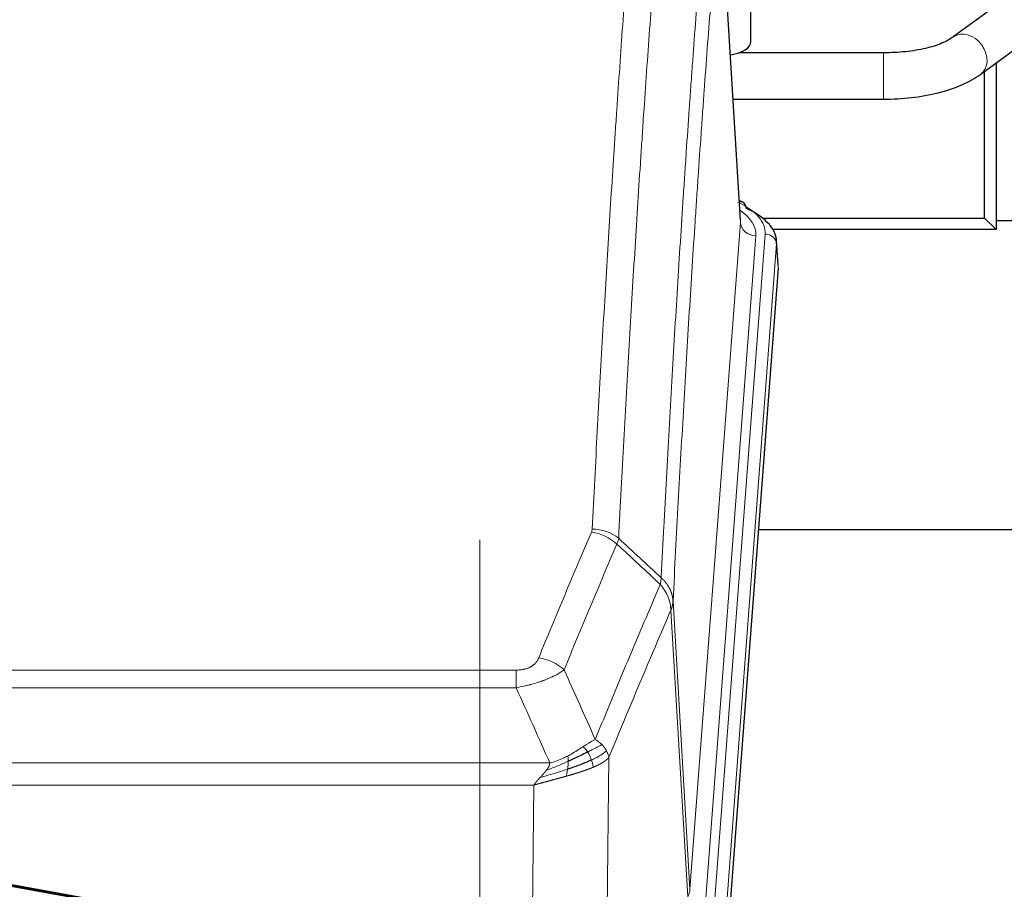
# Model space of a CAD drawing. Header units: inches. Extents: x 0 to 23760, y -13 to 16800.
# Tile 92 of 207: x 4449 to 4704, y 13847 to 14073. Entities that reach past the tile are written whole.
import ezdxf

# ---------------------------------------------------------------- set-up
doc = ezdxf.new("R2010")
doc.units = ezdxf.units.IN
doc.layers.add('254', color=7, linetype='Continuous', true_color=0xffffff)
doc.styles.add('latin_extended', font='simplex.shx')
doc.dimstyles.get("Standard").update_dxf_attribs({"dimtxt": 0.18, "dimasz": 0.18, "dimexe": 0.18, "dimexo": 0.0625, "dimgap": 0.09, "dimtad": 0, "dimtih": 1, "dimtoh": 1, "dimdec": 4, "dimzin": 0, "dimdsep": 46, "dimtxsty": 'Standard', "dimcen": 0.09, "dimadec": 0, "dimazin": 0, "dimtfac": 1, "dimtdec": 4, "dimtofl": 0, "dimtmove": 0, "dimatfit": 3, "dimfxl": 1, "dimtolj": 1, "dimtzin": 0, "dimarcsym": 0})

# ---------------------------------------------------------------- blocks, each defined once
blk = doc.blocks.new('_U0')
at = {"layer": '254', "color": 3, "linetype": 'Continuous', "lineweight": 13, "transparency": 16777216}
for p, q in [((4568.24, 12941.21), (4568.24, 13937.88)), ((5008.97, 12941.21), (4528.24, 12941.21)), ((4568.24, 12435.46), (4568.24, 12801.21)), ((7169.97, 12295.46), (4528.24, 12295.46))]:
    blk.add_line(p, q, dxfattribs=at)
at = {"layer": '254', "color": 3, "transparency": 16777216}
for points in [[(4591.58, 12801.21), (4544.91, 12801.21), (4568.24, 12941.21)], [(4544.91, 12435.46), (4591.58, 12435.46), (4568.24, 12295.46)]]:
    blk.add_solid(points, dxfattribs=at)
at = {"layer": 'Defpoints', "color": 0, "transparency": 16777216}
for p in [(4568.24, 12941.21), (5048.97, 12941.21), (7209.97, 12295.46)]:
    blk.add_point(p, dxfattribs=at)
at = {"layer": '254', "color": 2, "lineweight": 13, "transparency": 16777216, "insert": (4358.24, 13507.88), "char_height": 140, "attachment_point": 1, "rotation": 90, "style": 'latin_extended'}
blk.add_mtext('\\A1;\\C2;650', dxfattribs=at)

msp = doc.modelspace()

# ---------------------------------------------------------------- linework, layer by layer
at = {"layer": '254', "color": 110, "linetype": 'Continuous', "lineweight": 13}
for p, q in [((4635.729, 14020.146), (4630.481, 14106.736)), ((4672.784, 14064.111), (4672.784, 14052.111)), ((4622.663, 13847.373), (4635.729, 14020.146)), ((4639.721, 14016.72), (4626.655, 13843.947)), ((4629.002, 13843.794), (4642.113, 14017.155)), ((4645.107, 14014.585), (4631.996, 13841.224)), ((4645.487, 14008.306), (4645.107, 14014.585)), ((4618.286, 13922.05), (4622.663, 13847.373)), ((4622.082, 13845.464), (4617.73, 13919.716)), ((4372.294, 13904.169), (4577.637, 13904.169)), ((4577.637, 13899.605), (4577.637, 13904.169)), ((4577.637, 13899.605), (4372.294, 13899.605)), ((4601.687, 13881.572), (4600.73, 13805.921)), ((4363.563, 13880.126), (4586.368, 13880.126)), ((4582.255, 13874.382), (4367.675, 13874.382)), ((4581.287, 13797.886), (4582.255, 13874.382))]:
    msp.add_line(p, q, dxfattribs=at)
at = {"layer": '254', "color": 2, "linetype": 'Continuous', "lineweight": 25}
for p, q in [((4635.734, 14020.722), (4630.483, 14107.359)), ((4708.211, 14080.914), (4690.891, 14068.235)), ((4638.465, 14067.052), (4638.465, 14079.47)), ((4697.979, 14058.552), (4715.299, 14071.23)), ((4672.784, 14064.111), (4635.303, 14064.111)), ((4701.975, 14061.479), (4701.975, 14018.304)), ((4698.975, 14021.304), (4698.975, 14059.282)), ((4633.83, 14052.111), (4672.784, 14052.111)), ((4636.365, 14025.429), (4635.422, 14025.865)), ((4641.45, 14021.304), (4698.975, 14021.304)), ((4701.975, 14018.304), (4698.975, 14021.304)), ((4781.462, 14020.595), (4701.975, 14020.595)), ((4701.975, 14018.304), (4644.175, 14018.304)), ((4645.493, 14009.089), (4645.112, 14015.371)), ((4645.487, 14008.306), (4632.369, 13834.852)), ((4720.625, 13940.541), (4640.357, 13940.541))]:
    msp.add_line(p, q, dxfattribs=at)
for centre, major_axis, ratio, start_param, end_param in [((4630.465, 14067.052), (-8, 0), 0.4617486, 1.911273, 3.1415927), ((4635.108, 14022.705), (1.258, 2.724), 0.6272114, 5.3993548, 6.2831797), ((4618.093, 14014.868), (27.03, 0.194), 0.4633579, 6.2451225, 7.0642357)]:
    msp.add_ellipse(centre, major_axis=major_axis, ratio=ratio, start_param=start_param, end_param=end_param, dxfattribs=at)
at = {"layer": '254', "color": 110, "linetype": 'Continuous', "lineweight": 13}
for centre, major_axis, ratio, start_param, end_param in [((4694.435, 14063.393), (-3.544, 4.842), 0.7848856, 3.1281636, 6.2697562), ((4618.093, 14017.529), (24.034, 0.016), 0.461198, 6.2480186, 7.0671317), ((4635.108, 14022.705), (1.258, 2.724), 0.6272114, 6.2831797, 6.7581181), ((4615.702, 14017.094), (24.034, 0.016), 0.461198, 6.2480186, 6.8801307), ((4639.721, 14020.268), (3.989, -0.302), 0.8864705, 3.2608937, 4.7793301), ((4642.113, 14014.494), (2.991, -0.226), 0.8864705, 0.119301, 1.6377375), ((4597.145, 13931.629), (-9.188, 3.948), 0.8056434, 4.2999866, 5.045624), ((4597.332, 13932.421), (-9.987, 0.512), 0.8285973, 3.9974013, 4.7548106), ((4583.484, 13899.167), (9.245, -3.812), 0.7933159, 1.14397, 1.886928), ((4602.637, 13847.885), (-20.038, 0.241), 0.4621297, 2.903225, 3.1123764)]:
    msp.add_ellipse(centre, major_axis=major_axis, ratio=ratio, start_param=start_param, end_param=end_param, dxfattribs=at)
for points, knots in [([(4597.332, 13940.71), (4597.77, 13949.289), (4598.66, 13966.207), (4599.581, 13982.65), (4600.283, 13994.802), (4600.519, 13998.824), (4600.995, 14006.806), (4601.235, 14010.768), (4601.96, 14022.563), (4602.451, 14030.305), (4603.075, 14039.829), (4603.2, 14041.726), (4603.451, 14045.505), (4603.83, 14051.149), (4604.212, 14056.723), (4604.983, 14067.778), (4606.025, 14082.267), (4607.633, 14103.252), (4608.733, 14116.742), (4609.291, 14123.362)], [0, 0, 0, 0, 0.125, 0.25, 0.25, 0.3125, 0.3125, 0.375, 0.375, 0.5, 0.5, 0.53125, 0.53125, 0.5625, 0.625, 0.625, 0.75, 0.875, 1, 1, 1, 1]), ([(4616.174, 14120.772), (4615.616, 14114.16), (4614.514, 14100.685), (4612.904, 14079.725), (4611.86, 14065.252), (4611.089, 14054.211), (4610.706, 14048.643), (4610.327, 14043.005), (4610.075, 14039.231), (4609.95, 14037.336), (4609.325, 14027.823), (4608.834, 14020.09), (4608.107, 14008.309), (4607.867, 14004.352), (4607.391, 13996.379), (4607.154, 13992.362), (4606.451, 13980.224), (4605.53, 13963.801), (4604.638, 13946.902), (4604.2, 13938.334)], [0, 0, 0, 0, 0.125, 0.25, 0.375, 0.375, 0.4375, 0.46875, 0.46875, 0.5, 0.5, 0.625, 0.625, 0.6875, 0.6875, 0.75, 0.75, 0.875, 1, 1, 1, 1]), ([(4615.197, 13928.112), (4615.252, 13929.202), (4615.308, 13930.29), (4615.42, 13932.463), (4615.589, 13935.716), (4615.984, 13943.266), (4616.328, 13949.668), (4617.021, 13962.377), (4617.961, 13979.075), (4619.42, 14003.376), (4620.424, 14019.081), (4620.998, 14027.775), (4621.062, 14028.739), (4621.19, 14030.663), (4621.383, 14033.543), (4621.834, 14040.222), (4622.225, 14045.874), (4622.554, 14050.545), (4622.62, 14051.477), (4622.752, 14053.337), (4622.95, 14056.121), (4623.415, 14062.575), (4623.818, 14068.033), (4624.63, 14078.852), (4625.727, 14093.017), (4626.854, 14106.661), (4627.426, 14113.352)], [0, 0, 0, 0, 0.015625, 0.015625, 0.03125, 0.0625, 0.125, 0.125, 0.25, 0.375, 0.5, 0.5, 0.515625, 0.515625, 0.53125, 0.5625, 0.625, 0.625, 0.640625, 0.640625, 0.65625, 0.6875, 0.75, 0.75, 0.875, 1, 1, 1, 1]), ([(4630.481, 14106.736), (4629.911, 14100.063), (4628.787, 14086.457), (4627.693, 14072.333), (4626.883, 14061.545), (4626.482, 14056.102), (4626.018, 14049.667), (4625.82, 14046.891), (4625.689, 14045.036), (4625.623, 14044.107), (4625.295, 14039.45), (4624.905, 14033.814), (4624.455, 14027.155), (4624.263, 14024.284), (4624.135, 14022.365), (4624.071, 14021.404), (4623.499, 14012.736), (4622.497, 13997.079), (4621.043, 13972.853), (4619.637, 13947.885), (4618.731, 13930.744), (4618.286, 13922.05)], [0, 0, 0, 0, 0.125, 0.25, 0.25, 0.3125, 0.34375, 0.359375, 0.359375, 0.375, 0.375, 0.4375, 0.46875, 0.484375, 0.484375, 0.5, 0.5, 0.625, 0.75, 0.875, 1, 1, 1, 1]), ([(4583.484, 13907.323), (4584.618, 13910.084), (4585.753, 13912.835), (4588.025, 13918.312), (4589.163, 13921.04), (4592.578, 13929.188), (4594.859, 13934.574), (4597.145, 13939.915)], [0, 0, 0, 0, 0.25, 0.25, 0.5, 0.5, 1, 1, 1, 1]), ([(4597.332, 13940.71), (4597.325, 13940.576), (4597.307, 13940.443), (4597.244, 13940.178), (4597.201, 13940.046), (4597.145, 13939.915)], [0, 0, 0, 0, 0.5, 0.5, 1, 1, 1, 1]), ([(4603.741, 13936.828), (4601.453, 13931.492), (4599.169, 13926.11), (4595.749, 13917.97), (4594.611, 13915.245), (4592.335, 13909.772), (4591.199, 13907.024), (4590.064, 13904.265)], [0, 0, 0, 0, 0.5, 0.5, 0.75, 0.75, 1, 1, 1, 1]), ([(4615.197, 13928.112), (4615.176, 13927.848), (4615.16, 13927.561), (4615.102, 13926.971), (4615.06, 13926.668), (4614.985, 13926.374)], [0, 0, 0, 0, 0.5, 0.5, 1, 1, 1, 1]), ([(4615.197, 13928.112), (4615.209, 13928.1), (4615.235, 13928.077), (4615.273, 13928.043), (4615.311, 13928.008), (4615.349, 13927.973), (4615.387, 13927.937), (4615.426, 13927.9), (4615.464, 13927.864), (4615.503, 13927.826), (4615.542, 13927.789), (4615.58, 13927.75), (4615.619, 13927.712), (4615.658, 13927.673), (4615.697, 13927.633), (4615.736, 13927.593), (4615.775, 13927.552), (4615.815, 13927.511), (4615.854, 13927.47), (4615.893, 13927.428), (4615.932, 13927.385), (4615.971, 13927.342), (4616.011, 13927.298), (4616.05, 13927.254), (4616.089, 13927.21), (4616.128, 13927.165), (4616.167, 13927.119), (4616.206, 13927.073), (4616.245, 13927.026), (4616.284, 13926.979), (4616.323, 13926.932), (4616.362, 13926.883), (4616.401, 13926.835), (4616.44, 13926.785), (4616.478, 13926.735), (4616.517, 13926.685), (4616.555, 13926.634), (4616.594, 13926.583), (4616.632, 13926.531), (4616.67, 13926.478), (4616.707, 13926.425), (4616.745, 13926.372), (4616.783, 13926.318), (4616.82, 13926.263), (4616.857, 13926.208), (4616.894, 13926.152), (4616.931, 13926.095), (4616.967, 13926.039), (4617.003, 13925.981), (4617.039, 13925.923), (4617.075, 13925.864), (4617.11, 13925.805), (4617.145, 13925.746), (4617.18, 13925.685), (4617.215, 13925.624), (4617.249, 13925.563), (4617.283, 13925.501), (4617.317, 13925.439), (4617.35, 13925.376), (4617.385, 13925.307), (4617.422, 13925.235), (4617.461, 13925.157), (4617.498, 13925.079), (4617.535, 13925), (4617.571, 13924.922), (4617.606, 13924.843), (4617.64, 13924.764), (4617.673, 13924.684), (4617.706, 13924.605), (4617.738, 13924.525), (4617.769, 13924.445), (4617.799, 13924.364), (4617.828, 13924.284), (4617.856, 13924.203), (4617.884, 13924.122), (4617.91, 13924.041), (4617.936, 13923.959), (4617.961, 13923.878), (4617.985, 13923.796), (4618.008, 13923.714), (4618.03, 13923.632), (4618.052, 13923.55), (4618.072, 13923.467), (4618.092, 13923.385), (4618.111, 13923.302), (4618.129, 13923.219), (4618.146, 13923.136), (4618.162, 13923.053), (4618.177, 13922.97), (4618.191, 13922.887), (4618.205, 13922.803), (4618.217, 13922.72), (4618.229, 13922.636), (4618.24, 13922.553), (4618.25, 13922.469), (4618.259, 13922.385), (4618.267, 13922.302), (4618.274, 13922.218), (4618.281, 13922.134), (4618.284, 13922.078), (4618.286, 13922.05)], [0, 0, 0, 0, 0.0069372, 0.0139334, 0.0209887, 0.028103, 0.0352764, 0.0425088, 0.0498003, 0.0571509, 0.0645605, 0.0720292, 0.0795569, 0.0871437, 0.0947896, 0.1024945, 0.1102584, 0.1180815, 0.1259636, 0.1339048, 0.141905, 0.1499643, 0.1580827, 0.1662601, 0.1744966, 0.1827922, 0.1911468, 0.1995605, 0.2080333, 0.2165651, 0.225156, 0.233806, 0.2425151, 0.2512832, 0.2601104, 0.2689967, 0.277942, 0.2869465, 0.29601, 0.3051325, 0.3143142, 0.3235549, 0.3328547, 0.3422136, 0.3516315, 0.3611085, 0.3706446, 0.3802398, 0.3898941, 0.3996074, 0.4093798, 0.4192113, 0.4291019, 0.4390515, 0.4490602, 0.459128, 0.4692549, 0.4794409, 0.4896859, 0.4999901, 0.5124905, 0.524991, 0.5374914, 0.5499918, 0.5624922, 0.5749926, 0.587493, 0.5999934, 0.6124937, 0.6249941, 0.6374944, 0.6499948, 0.6624951, 0.6749954, 0.6874957, 0.699996, 0.7124963, 0.7249966, 0.7374968, 0.7499971, 0.7624973, 0.7749976, 0.7874978, 0.799998, 0.8124982, 0.8249984, 0.8374986, 0.8499988, 0.8624989, 0.8749991, 0.8874992, 0.8999993, 0.9124995, 0.9249996, 0.9374997, 0.9499998, 0.9624998, 0.9749999, 0.9875, 1, 1, 1, 1]), ([(4598.131, 13886.217), (4599.529, 13889.632), (4600.928, 13893.03), (4603.73, 13899.792), (4605.133, 13903.156), (4609.347, 13913.195), (4612.162, 13919.819), (4614.985, 13926.374)], [0, 0, 0, 0, 0.25, 0.25, 0.5, 0.5, 1, 1, 1, 1]), ([(4614.985, 13926.374), (4615.393, 13925.891), (4615.766, 13925.381), (4616.424, 13924.317), (4616.71, 13923.764), (4617.181, 13922.633), (4617.367, 13922.054), (4617.631, 13920.887), (4617.708, 13920.3), (4617.73, 13919.716)], [0, 0, 0, 0, 0.25, 0.25, 0.5, 0.5, 0.75, 0.75, 1, 1, 1, 1]), ([(4618.286, 13922.05), (4618.286, 13922.043), (4618.284, 13922.017), (4618.281, 13921.96), (4618.274, 13921.869), (4618.262, 13921.742), (4618.244, 13921.58), (4618.215, 13921.382), (4618.173, 13921.15), (4618.129, 13920.951), (4618.091, 13920.797), (4618.065, 13920.701), (4618.039, 13920.607), (4618.012, 13920.516), (4617.985, 13920.426), (4617.957, 13920.339), (4617.929, 13920.254), (4617.901, 13920.171), (4617.872, 13920.09), (4617.844, 13920.011), (4617.815, 13919.934), (4617.787, 13919.86), (4617.758, 13919.787), (4617.739, 13919.74), (4617.73, 13919.716)], [0, 0, 0, 0, 0.0092499, 0.0337179, 0.073404, 0.128308, 0.1984299, 0.2837694, 0.3843264, 0.5001005, 0.5424888, 0.5838484, 0.6241794, 0.6634821, 0.7017567, 0.7390032, 0.7752221, 0.8104134, 0.8445775, 0.8777146, 0.909825, 0.9409091, 0.9709673, 1, 1, 1, 1]), ([(4617.73, 13919.716), (4615.044, 13913.484), (4612.364, 13907.188), (4608.354, 13897.652), (4607.018, 13894.458), (4604.35, 13888.038), (4603.018, 13884.812), (4601.687, 13881.572)], [0, 0, 0, 0, 0.5, 0.5, 0.75, 0.75, 1, 1, 1, 1]), ([(4583.484, 13907.323), (4583.463, 13907.272), (4583.441, 13907.221), (4583.394, 13907.119), (4583.37, 13907.068), (4583.295, 13906.917), (4583.24, 13906.817), (4583.122, 13906.619), (4583.059, 13906.522), (4582.922, 13906.329), (4582.849, 13906.234), (4582.692, 13906.046), (4582.608, 13905.953), (4582.473, 13905.817), (4582.426, 13905.772), (4582.33, 13905.682), (4582.28, 13905.638), (4582.126, 13905.507), (4582.018, 13905.422), (4581.79, 13905.259), (4581.67, 13905.18), (4581.481, 13905.067), (4581.384, 13905.012), (4581.283, 13904.959), (4581.214, 13904.923), (4581.18, 13904.906), (4581.005, 13904.821), (4580.861, 13904.757), (4580.414, 13904.58), (4580.097, 13904.481), (4579.677, 13904.381), (4579.592, 13904.362), (4579.419, 13904.328), (4579.332, 13904.312), (4579.07, 13904.268), (4578.894, 13904.244), (4578.54, 13904.206), (4578.361, 13904.192), (4578.001, 13904.173), (4577.819, 13904.169), (4577.637, 13904.169)], [0, 0, 0, 0, 0.03125, 0.03125, 0.0625, 0.0625, 0.125, 0.125, 0.1875, 0.1875, 0.25, 0.25, 0.3125, 0.3125, 0.34375, 0.34375, 0.375, 0.375, 0.4375, 0.4375, 0.5, 0.5, 0.53125, 0.546875, 0.546875, 0.5625, 0.5625, 0.625, 0.625, 0.75, 0.75, 0.78125, 0.78125, 0.8125, 0.8125, 0.875, 0.875, 0.9375, 0.9375, 1, 1, 1, 1]), ([(4590.064, 13904.265), (4589.766, 13904.032), (4589.44, 13903.802), (4588.727, 13903.344), (4588.34, 13903.117), (4587.712, 13902.781), (4587.44, 13902.642), (4587.155, 13902.503), (4587.04, 13902.448), (4586.982, 13902.42), (4586.806, 13902.338), (4586.687, 13902.283), (4586.085, 13902.012), (4585.576, 13901.801), (4584.904, 13901.546), (4584.767, 13901.495), (4584.56, 13901.419), (4584.491, 13901.394), (4584.351, 13901.345), (4584.281, 13901.32), (4583.929, 13901.197), (4583.642, 13901.101), (4582.766, 13900.82), (4582.161, 13900.642), (4581.457, 13900.453), (4581.379, 13900.432), (4581.221, 13900.391), (4581.142, 13900.37), (4580.904, 13900.309), (4580.745, 13900.269), (4580.265, 13900.152), (4579.942, 13900.076), (4578.967, 13899.859), (4578.307, 13899.727), (4577.637, 13899.605)], [0, 0, 0, 0, 0.125, 0.125, 0.25, 0.25, 0.3125, 0.328125, 0.328125, 0.34375, 0.34375, 0.375, 0.375, 0.5, 0.5, 0.53125, 0.53125, 0.546875, 0.546875, 0.5625, 0.5625, 0.625, 0.625, 0.75, 0.75, 0.765625, 0.765625, 0.78125, 0.78125, 0.8125, 0.8125, 0.875, 0.875, 1, 1, 1, 1]), ([(4598.131, 13886.217), (4597.438, 13885.89), (4596.671, 13885.424), (4595.545, 13884.704), (4595.254, 13884.516), (4594.955, 13884.322)], [0, 0, 0, 0, 0.75, 0.75, 1, 1, 1, 1]), ([(4599.838, 13884.873), (4599.715, 13884.997), (4599.587, 13885.118), (4599.255, 13885.414), (4599.044, 13885.585), (4598.602, 13885.912), (4598.371, 13886.069), (4598.131, 13886.217)], [0, 0, 0, 0, 0.25, 0.25, 0.625, 0.625, 1, 1, 1, 1]), ([(4594.955, 13884.322), (4594.806, 13884.225), (4594.654, 13884.127), (4594.04, 13883.73), (4593.561, 13883.423), (4592.566, 13882.809), (4592.052, 13882.502), (4591.345, 13882.108), (4591.166, 13882.01), (4590.986, 13881.914)], [0, 0, 0, 0, 0.125, 0.125, 0.5, 0.5, 0.875, 0.875, 1, 1, 1, 1]), ([(4596.18, 13882.942), (4596.081, 13883.097), (4595.98, 13883.245), (4595.723, 13883.589), (4595.565, 13883.773), (4595.255, 13884.088), (4595.101, 13884.22), (4594.955, 13884.322)], [0, 0, 0, 0, 0.25, 0.25, 0.625, 0.625, 1, 1, 1, 1]), ([(4599.838, 13884.873), (4599.139, 13884.49), (4598.268, 13884.018), (4596.908, 13883.312), (4596.551, 13883.13), (4596.18, 13882.942)], [0, 0, 0, 0, 0.75, 0.75, 1, 1, 1, 1]), ([(4601.048, 13883.285), (4601.009, 13883.354), (4600.969, 13883.424), (4600.801, 13883.699), (4600.662, 13883.903), (4600.359, 13884.301), (4600.194, 13884.496), (4599.959, 13884.748), (4599.899, 13884.811), (4599.838, 13884.873)], [0, 0, 0, 0, 0.125, 0.125, 0.5, 0.5, 0.875, 0.875, 1, 1, 1, 1]), ([(4590.986, 13881.914), (4590.626, 13881.723), (4590.258, 13881.537), (4588.764, 13880.834), (4587.588, 13880.392), (4586.368, 13880.126)], [0, 0, 0, 0, 0.25, 0.25, 1, 1, 1, 1]), ([(4591.136, 13880.545), (4591.138, 13880.7), (4591.136, 13880.848), (4591.123, 13881.191), (4591.107, 13881.375), (4591.059, 13881.687), (4591.026, 13881.817), (4590.986, 13881.914)], [0, 0, 0, 0, 0.25, 0.25, 0.625, 0.625, 1, 1, 1, 1]), ([(4597.165, 13880.869), (4597.135, 13880.957), (4597.102, 13881.046), (4596.968, 13881.403), (4596.855, 13881.674), (4596.605, 13882.202), (4596.469, 13882.46), (4596.278, 13882.785), (4596.229, 13882.864), (4596.18, 13882.942)], [0, 0, 0, 0, 0.125, 0.125, 0.5, 0.5, 0.875, 0.875, 1, 1, 1, 1]), ([(4601.048, 13883.285), (4600.436, 13882.701), (4599.54, 13882.092), (4598.01, 13881.277), (4597.6, 13881.073), (4597.165, 13880.869)], [0, 0, 0, 0, 0.75, 0.75, 1, 1, 1, 1]), ([(4597.656, 13879.023), (4597.584, 13879.384), (4597.485, 13879.843), (4597.283, 13880.518), (4597.227, 13880.692), (4597.165, 13880.869)], [0, 0, 0, 0, 0.75, 0.75, 1, 1, 1, 1]), ([(4601.687, 13881.572), (4601.681, 13881.564), (4601.669, 13881.55), (4601.651, 13881.529), (4601.633, 13881.507), (4601.615, 13881.486), (4601.596, 13881.465), (4601.577, 13881.443), (4601.558, 13881.422), (4601.539, 13881.401), (4601.52, 13881.381), (4601.501, 13881.36), (4601.481, 13881.339), (4601.461, 13881.318), (4601.441, 13881.298), (4601.421, 13881.277), (4601.401, 13881.257), (4601.381, 13881.237), (4601.36, 13881.217), (4601.339, 13881.196), (4601.319, 13881.176), (4601.298, 13881.156), (4601.277, 13881.137), (4601.255, 13881.117), (4601.234, 13881.097), (4601.212, 13881.078), (4601.191, 13881.058), (4601.169, 13881.039), (4601.147, 13881.019), (4601.125, 13881), (4601.103, 13880.981), (4601.081, 13880.962), (4601.059, 13880.943), (4601.036, 13880.924), (4601.014, 13880.905), (4600.991, 13880.886), (4600.968, 13880.868), (4600.946, 13880.849), (4600.923, 13880.831), (4600.9, 13880.812), (4600.876, 13880.794), (4600.853, 13880.776), (4600.83, 13880.758), (4600.807, 13880.74), (4600.783, 13880.722), (4600.76, 13880.704), (4600.736, 13880.686), (4600.712, 13880.668), (4600.688, 13880.651), (4600.665, 13880.633), (4600.641, 13880.616), (4600.617, 13880.598), (4600.593, 13880.581), (4600.568, 13880.564), (4600.544, 13880.547), (4600.52, 13880.53), (4600.496, 13880.513), (4600.471, 13880.496), (4600.447, 13880.479), (4600.422, 13880.462), (4600.398, 13880.446), (4600.373, 13880.429), (4600.349, 13880.413), (4600.324, 13880.396), (4600.299, 13880.38), (4600.275, 13880.364), (4600.25, 13880.347), (4600.225, 13880.331), (4600.2, 13880.315), (4600.176, 13880.3), (4600.151, 13880.284), (4600.126, 13880.268), (4600.101, 13880.252), (4600.076, 13880.237), (4600.051, 13880.221), (4600.026, 13880.206), (4600.001, 13880.191), (4599.976, 13880.175), (4599.951, 13880.16), (4599.926, 13880.145), (4599.901, 13880.13), (4599.876, 13880.115), (4599.851, 13880.1), (4599.825, 13880.086), (4599.8, 13880.071), (4599.775, 13880.056), (4599.75, 13880.042), (4599.725, 13880.027), (4599.7, 13880.013), (4599.675, 13879.999), (4599.65, 13879.985), (4599.625, 13879.97), (4599.6, 13879.956), (4599.575, 13879.942), (4599.55, 13879.928), (4599.525, 13879.915), (4599.5, 13879.901), (4599.475, 13879.887), (4599.45, 13879.874), (4599.425, 13879.86), (4599.4, 13879.847), (4599.375, 13879.833), (4599.351, 13879.82), (4599.326, 13879.807), (4599.301, 13879.794), (4599.276, 13879.781), (4599.252, 13879.768), (4599.227, 13879.755), (4599.202, 13879.742), (4599.178, 13879.729), (4599.153, 13879.717), (4599.129, 13879.704), (4599.104, 13879.692), (4599.08, 13879.679), (4599.056, 13879.667), (4599.031, 13879.654), (4599.007, 13879.642), (4598.983, 13879.63), (4598.959, 13879.618), (4598.935, 13879.606), (4598.911, 13879.594), (4598.887, 13879.582), (4598.863, 13879.571), (4598.839, 13879.559), (4598.815, 13879.547), (4598.791, 13879.536), (4598.768, 13879.524), (4598.744, 13879.513), (4598.721, 13879.501), (4598.697, 13879.49), (4598.674, 13879.479), (4598.65, 13879.468), (4598.627, 13879.457), (4598.604, 13879.446), (4598.581, 13879.435), (4598.558, 13879.424), (4598.535, 13879.413), (4598.512, 13879.403), (4598.489, 13879.392), (4598.466, 13879.381), (4598.444, 13879.371), (4598.421, 13879.361), (4598.399, 13879.35), (4598.376, 13879.34), (4598.354, 13879.33), (4598.332, 13879.32), (4598.31, 13879.31), (4598.288, 13879.3), (4598.266, 13879.29), (4598.244, 13879.28), (4598.222, 13879.27), (4598.201, 13879.26), (4598.179, 13879.251), (4598.158, 13879.241), (4598.136, 13879.232), (4598.115, 13879.222), (4598.094, 13879.213), (4598.073, 13879.203), (4598.052, 13879.194), (4598.031, 13879.185), (4598.01, 13879.176), (4597.99, 13879.167), (4597.969, 13879.158), (4597.949, 13879.149), (4597.928, 13879.14), (4597.908, 13879.131), (4597.888, 13879.123), (4597.868, 13879.114), (4597.848, 13879.105), (4597.828, 13879.097), (4597.809, 13879.088), (4597.789, 13879.08), (4597.77, 13879.072), (4597.75, 13879.064), (4597.731, 13879.055), (4597.712, 13879.047), (4597.693, 13879.039), (4597.674, 13879.031), (4597.662, 13879.026), (4597.656, 13879.023)], [0, 0, 0, 0, 0.0080212, 0.0160154, 0.0239827, 0.0319231, 0.0398365, 0.0477229, 0.0555824, 0.0634149, 0.0712205, 0.0789992, 0.0867509, 0.0944756, 0.1021734, 0.1098443, 0.1174881, 0.1251051, 0.1326951, 0.1402581, 0.1477942, 0.1553034, 0.1627856, 0.1702408, 0.1776691, 0.1850704, 0.1924448, 0.1997923, 0.2071128, 0.2144063, 0.2216729, 0.2289126, 0.2361253, 0.243311, 0.2504698, 0.2576016, 0.2647065, 0.2717845, 0.2788355, 0.2858595, 0.2928566, 0.2998268, 0.30677, 0.3136862, 0.3205755, 0.3274379, 0.3342733, 0.3410817, 0.3478632, 0.3546178, 0.3613454, 0.3680461, 0.3747198, 0.3813665, 0.3879863, 0.3945792, 0.4011451, 0.4076841, 0.4141961, 0.4206811, 0.4271393, 0.4335704, 0.4399746, 0.4463519, 0.4527022, 0.4590256, 0.465322, 0.4715915, 0.477834, 0.4840496, 0.4902382, 0.4963999, 0.5025346, 0.5086424, 0.5147232, 0.5207771, 0.526804, 0.532804, 0.5387771, 0.5447232, 0.5506423, 0.5565345, 0.5623997, 0.568238, 0.5740494, 0.5798338, 0.5855912, 0.5913217, 0.5970253, 0.6027019, 0.6083515, 0.6139742, 0.61957, 0.6251388, 0.6306807, 0.6361956, 0.6416836, 0.6471446, 0.6525787, 0.6579858, 0.663366, 0.6687192, 0.6740455, 0.6793448, 0.6846172, 0.6898627, 0.6950812, 0.7002727, 0.7054373, 0.710575, 0.7156857, 0.7207694, 0.7258262, 0.7308561, 0.735859, 0.740835, 0.745784, 0.7507061, 0.7556012, 0.7604694, 0.7653107, 0.7701249, 0.7749123, 0.7796727, 0.7844061, 0.7891127, 0.7937922, 0.7984448, 0.8030705, 0.8076692, 0.812241, 0.8167858, 0.8213037, 0.8257947, 0.8302587, 0.8346957, 0.8391058, 0.843489, 0.8478452, 0.8521745, 0.8564768, 0.8607522, 0.8650006, 0.8692221, 0.8734166, 0.8775842, 0.8817249, 0.8858386, 0.8899254, 0.8939852, 0.8980181, 0.902024, 0.906003, 0.909955, 0.9138802, 0.9177783, 0.9216495, 0.9254938, 0.9293111, 0.9331015, 0.936865, 0.9406015, 0.944311, 0.9479937, 0.9516493, 0.9552781, 0.9588799, 0.9624547, 0.9660026, 0.9695236, 0.9730176, 0.9764847, 0.9799249, 0.9833381, 0.9867243, 0.9900837, 0.993416, 0.9967215, 1, 1, 1, 1]), ([(4601.687, 13881.572), (4601.603, 13882.005), (4601.461, 13882.438), (4601.198, 13883.005), (4601.126, 13883.145), (4601.048, 13883.285)], [0, 0, 0, 0, 0.75, 0.75, 1, 1, 1, 1]), ([(4590.968, 13878.485), (4590.39, 13878.294), (4589.802, 13878.106), (4587.428, 13877.364), (4585.598, 13876.834), (4583.826, 13876.33)], [0, 0, 0, 0, 0.25, 0.25, 1, 1, 1, 1]), ([(4591.136, 13880.545), (4590.679, 13880.341), (4590.215, 13880.137), (4588.344, 13879.333), (4586.908, 13878.75), (4585.497, 13878.227)], [0, 0, 0, 0, 0.25, 0.25, 1, 1, 1, 1]), ([(4585.497, 13878.227), (4585.505, 13878.238), (4585.521, 13878.259), (4585.545, 13878.291), (4585.568, 13878.323), (4585.591, 13878.355), (4585.614, 13878.386), (4585.636, 13878.418), (4585.658, 13878.449), (4585.68, 13878.481), (4585.701, 13878.512), (4585.722, 13878.543), (4585.743, 13878.574), (4585.763, 13878.605), (4585.783, 13878.636), (4585.803, 13878.667), (4585.822, 13878.697), (4585.841, 13878.728), (4585.86, 13878.758), (4585.878, 13878.789), (4585.896, 13878.819), (4585.914, 13878.849), (4585.931, 13878.879), (4585.948, 13878.909), (4585.965, 13878.939), (4585.981, 13878.969), (4585.997, 13878.998), (4586.013, 13879.028), (4586.028, 13879.057), (4586.043, 13879.087), (4586.058, 13879.116), (4586.072, 13879.145), (4586.086, 13879.174), (4586.1, 13879.203), (4586.113, 13879.232), (4586.126, 13879.261), (4586.139, 13879.289), (4586.151, 13879.318), (4586.163, 13879.346), (4586.175, 13879.374), (4586.186, 13879.403), (4586.197, 13879.431), (4586.208, 13879.459), (4586.218, 13879.487), (4586.228, 13879.514), (4586.238, 13879.542), (4586.248, 13879.57), (4586.257, 13879.597), (4586.265, 13879.625), (4586.274, 13879.652), (4586.282, 13879.679), (4586.29, 13879.706), (4586.297, 13879.733), (4586.304, 13879.76), (4586.311, 13879.787), (4586.317, 13879.814), (4586.323, 13879.84), (4586.329, 13879.867), (4586.334, 13879.893), (4586.339, 13879.919), (4586.344, 13879.945), (4586.349, 13879.972), (4586.353, 13879.997), (4586.356, 13880.023), (4586.36, 13880.049), (4586.363, 13880.075), (4586.366, 13880.1), (4586.367, 13880.117), (4586.368, 13880.126)], [0, 0, 0, 0, 0.0185022, 0.0368847, 0.0551481, 0.073293, 0.0913199, 0.1092294, 0.1270222, 0.1446988, 0.1622598, 0.1797059, 0.1970378, 0.2142561, 0.2313614, 0.2483544, 0.265236, 0.2820066, 0.2986672, 0.3152184, 0.331661, 0.3479958, 0.3642235, 0.380345, 0.3963611, 0.4122725, 0.4280803, 0.4437851, 0.459388, 0.4748898, 0.4902915, 0.5055939, 0.5207981, 0.535905, 0.5509156, 0.565831, 0.5806521, 0.5953801, 0.6100159, 0.6245607, 0.6390157, 0.6533819, 0.6676604, 0.6818526, 0.6959596, 0.7099825, 0.7239227, 0.7377815, 0.75156, 0.7652597, 0.7788818, 0.7924277, 0.8058989, 0.8192966, 0.8326224, 0.8458776, 0.8590638, 0.8721825, 0.8852351, 0.8982233, 0.9111485, 0.9240124, 0.9368166, 0.9495628, 0.9622525, 0.9748874, 0.9874694, 1, 1, 1, 1]), ([(4597.656, 13879.023), (4597.641, 13879.017), (4597.612, 13879.005), (4597.567, 13878.986), (4597.523, 13878.968), (4597.479, 13878.949), (4597.434, 13878.931), (4597.389, 13878.912), (4597.345, 13878.894), (4597.3, 13878.875), (4597.255, 13878.857), (4597.21, 13878.839), (4597.165, 13878.821), (4597.12, 13878.803), (4597.074, 13878.784), (4597.029, 13878.766), (4596.983, 13878.748), (4596.938, 13878.73), (4596.892, 13878.712), (4596.846, 13878.694), (4596.8, 13878.676), (4596.754, 13878.659), (4596.708, 13878.641), (4596.662, 13878.623), (4596.616, 13878.605), (4596.57, 13878.587), (4596.523, 13878.57), (4596.477, 13878.552), (4596.43, 13878.535), (4596.383, 13878.517), (4596.337, 13878.5), (4596.29, 13878.482), (4596.243, 13878.465), (4596.196, 13878.447), (4596.149, 13878.43), (4596.102, 13878.413), (4596.055, 13878.395), (4596.008, 13878.378), (4595.961, 13878.361), (4595.913, 13878.344), (4595.866, 13878.327), (4595.818, 13878.309), (4595.771, 13878.292), (4595.723, 13878.275), (4595.676, 13878.258), (4595.628, 13878.241), (4595.58, 13878.225), (4595.533, 13878.208), (4595.485, 13878.191), (4595.437, 13878.174), (4595.389, 13878.157), (4595.341, 13878.141), (4595.293, 13878.124), (4595.245, 13878.107), (4595.196, 13878.091), (4595.148, 13878.074), (4595.1, 13878.058), (4595.052, 13878.041), (4595.003, 13878.025), (4594.955, 13878.008), (4594.907, 13877.992), (4594.858, 13877.975), (4594.81, 13877.959), (4594.761, 13877.943), (4594.713, 13877.927), (4594.664, 13877.91), (4594.615, 13877.894), (4594.567, 13877.878), (4594.518, 13877.862), (4594.469, 13877.846), (4594.42, 13877.83), (4594.372, 13877.814), (4594.323, 13877.798), (4594.274, 13877.782), (4594.225, 13877.766), (4594.176, 13877.75), (4594.127, 13877.734), (4594.078, 13877.719), (4594.029, 13877.703), (4593.98, 13877.687), (4593.931, 13877.671), (4593.882, 13877.656), (4593.833, 13877.64), (4593.784, 13877.625), (4593.735, 13877.609), (4593.686, 13877.594), (4593.637, 13877.578), (4593.588, 13877.563), (4593.539, 13877.547), (4593.49, 13877.532), (4593.441, 13877.516), (4593.391, 13877.501), (4593.342, 13877.486), (4593.293, 13877.471), (4593.244, 13877.455), (4593.195, 13877.44), (4593.146, 13877.425), (4593.096, 13877.41), (4593.047, 13877.395), (4592.998, 13877.38), (4592.949, 13877.365), (4592.9, 13877.35), (4592.85, 13877.335), (4592.801, 13877.32), (4592.752, 13877.305), (4592.703, 13877.29), (4592.654, 13877.275), (4592.605, 13877.26), (4592.555, 13877.246), (4592.506, 13877.231), (4592.457, 13877.216), (4592.408, 13877.201), (4592.359, 13877.187), (4592.31, 13877.172), (4592.261, 13877.158), (4592.212, 13877.143), (4592.163, 13877.128), (4592.114, 13877.114), (4592.065, 13877.099), (4592.016, 13877.085), (4591.967, 13877.071), (4591.918, 13877.056), (4591.869, 13877.042), (4591.82, 13877.027), (4591.771, 13877.013), (4591.722, 13876.999), (4591.673, 13876.985), (4591.624, 13876.97), (4591.575, 13876.956), (4591.526, 13876.942), (4591.478, 13876.928), (4591.429, 13876.914), (4591.38, 13876.9), (4591.331, 13876.886), (4591.283, 13876.872), (4591.234, 13876.858), (4591.185, 13876.844), (4591.137, 13876.83), (4591.088, 13876.816), (4591.04, 13876.802), (4590.991, 13876.788), (4590.943, 13876.774), (4590.894, 13876.76), (4590.846, 13876.746), (4590.798, 13876.733), (4590.749, 13876.719), (4590.701, 13876.705), (4590.669, 13876.696), (4590.653, 13876.692)], [0, 0, 0, 0, 0.0076941, 0.0153765, 0.0230472, 0.0307061, 0.0383534, 0.045989, 0.0536129, 0.061225, 0.0688255, 0.0764143, 0.0839914, 0.0915567, 0.0991104, 0.1066524, 0.1141827, 0.1217013, 0.1292082, 0.1367034, 0.1441869, 0.1516588, 0.1591189, 0.1665674, 0.1740041, 0.1814292, 0.1888426, 0.1962444, 0.2036344, 0.2110128, 0.2183794, 0.2257344, 0.2330778, 0.2404094, 0.2477294, 0.2550377, 0.2623343, 0.2696193, 0.2768926, 0.2841542, 0.2914041, 0.2986424, 0.305869, 0.313084, 0.3202872, 0.3274789, 0.3346588, 0.3418271, 0.3489838, 0.3561287, 0.3632621, 0.3703837, 0.3774937, 0.3845921, 0.3916788, 0.3987539, 0.4058173, 0.412869, 0.4199092, 0.4269376, 0.4339544, 0.4409596, 0.4479532, 0.454935, 0.4619053, 0.4688639, 0.4758109, 0.4827462, 0.4896699, 0.496582, 0.5034825, 0.5103713, 0.5172485, 0.524114, 0.5309679, 0.5378102, 0.5446409, 0.55146, 0.5582674, 0.5650632, 0.5718474, 0.57862, 0.5853809, 0.5921303, 0.598868, 0.6055941, 0.6123087, 0.6190116, 0.6257029, 0.6323825, 0.6390506, 0.6457071, 0.652352, 0.6589853, 0.665607, 0.672217, 0.6788155, 0.6854024, 0.6919777, 0.6985414, 0.7050935, 0.7116341, 0.718163, 0.7246804, 0.7311862, 0.7376804, 0.744163, 0.750634, 0.7570935, 0.7635413, 0.7699776, 0.7764024, 0.7828155, 0.7892171, 0.7956072, 0.8019856, 0.8083525, 0.8147079, 0.8210516, 0.8273839, 0.8337045, 0.8400136, 0.8463112, 0.8525972, 0.8588716, 0.8651345, 0.8713859, 0.8776257, 0.8838539, 0.8900706, 0.8962758, 0.9024695, 0.9086516, 0.9148221, 0.9209812, 0.9271287, 0.9332646, 0.9393891, 0.945502, 0.9516034, 0.9576933, 0.9637717, 0.9698385, 0.9758938, 0.9819376, 0.9879699, 0.9939907, 1, 1, 1, 1]), ([(4590.653, 13876.692), (4590.686, 13876.863), (4590.725, 13877.059), (4590.807, 13877.491), (4590.85, 13877.726), (4590.917, 13878.139), (4590.943, 13878.31), (4590.968, 13878.485)], [0, 0, 0, 0, 0.375, 0.375, 0.75, 0.75, 1, 1, 1, 1]), ([(4590.968, 13878.485), (4590.98, 13878.572), (4590.991, 13878.659), (4591.036, 13879.012), (4591.065, 13879.281), (4591.109, 13879.807), (4591.124, 13880.064), (4591.134, 13880.388), (4591.135, 13880.467), (4591.136, 13880.545)], [0, 0, 0, 0, 0.125, 0.125, 0.5, 0.5, 0.875, 0.875, 1, 1, 1, 1]), ([(4590.653, 13876.692), (4590.631, 13876.685), (4590.588, 13876.673), (4590.523, 13876.655), (4590.458, 13876.636), (4590.393, 13876.618), (4590.328, 13876.6), (4590.263, 13876.581), (4590.198, 13876.563), (4590.132, 13876.545), (4590.067, 13876.527), (4590.002, 13876.508), (4589.937, 13876.49), (4589.872, 13876.472), (4589.807, 13876.454), (4589.741, 13876.435), (4589.676, 13876.417), (4589.611, 13876.399), (4589.546, 13876.381), (4589.481, 13876.363), (4589.415, 13876.345), (4589.35, 13876.327), (4589.285, 13876.309), (4589.22, 13876.291), (4589.154, 13876.273), (4589.089, 13876.255), (4589.024, 13876.237), (4588.959, 13876.219), (4588.893, 13876.201), (4588.828, 13876.183), (4588.763, 13876.165), (4588.698, 13876.147), (4588.633, 13876.129), (4588.567, 13876.112), (4588.502, 13876.094), (4588.437, 13876.076), (4588.372, 13876.058), (4588.307, 13876.04), (4588.242, 13876.023), (4588.176, 13876.005), (4588.111, 13875.987), (4588.046, 13875.969), (4587.981, 13875.952), (4587.916, 13875.934), (4587.851, 13875.916), (4587.786, 13875.899), (4587.721, 13875.881), (4587.656, 13875.863), (4587.591, 13875.846), (4587.526, 13875.828), (4587.462, 13875.811), (4587.397, 13875.793), (4587.332, 13875.775), (4587.267, 13875.758), (4587.202, 13875.74), (4587.138, 13875.723), (4587.073, 13875.705), (4587.008, 13875.688), (4586.944, 13875.67), (4586.879, 13875.653), (4586.815, 13875.635), (4586.75, 13875.618), (4586.686, 13875.6), (4586.621, 13875.583), (4586.557, 13875.566), (4586.492, 13875.548), (4586.428, 13875.531), (4586.364, 13875.513), (4586.3, 13875.496), (4586.235, 13875.479), (4586.171, 13875.461), (4586.107, 13875.444), (4586.043, 13875.427), (4585.979, 13875.409), (4585.915, 13875.392), (4585.851, 13875.375), (4585.787, 13875.357), (4585.724, 13875.34), (4585.66, 13875.323), (4585.596, 13875.306), (4585.533, 13875.288), (4585.469, 13875.271), (4585.405, 13875.254), (4585.342, 13875.237), (4585.279, 13875.219), (4585.215, 13875.202), (4585.152, 13875.185), (4585.089, 13875.168), (4585.025, 13875.151), (4584.962, 13875.133), (4584.899, 13875.116), (4584.836, 13875.099), (4584.773, 13875.082), (4584.71, 13875.065), (4584.648, 13875.048), (4584.585, 13875.03), (4584.522, 13875.013), (4584.46, 13874.996), (4584.397, 13874.979), (4584.335, 13874.962), (4584.272, 13874.945), (4584.21, 13874.928), (4584.148, 13874.911), (4584.085, 13874.893), (4584.023, 13874.876), (4583.961, 13874.859), (4583.899, 13874.842), (4583.837, 13874.825), (4583.775, 13874.808), (4583.714, 13874.791), (4583.652, 13874.774), (4583.59, 13874.757), (4583.529, 13874.74), (4583.467, 13874.723), (4583.406, 13874.706), (4583.345, 13874.689), (4583.283, 13874.671), (4583.222, 13874.654), (4583.161, 13874.637), (4583.1, 13874.62), (4583.039, 13874.603), (4582.979, 13874.586), (4582.918, 13874.569), (4582.857, 13874.552), (4582.797, 13874.535), (4582.736, 13874.518), (4582.676, 13874.501), (4582.615, 13874.484), (4582.555, 13874.467), (4582.495, 13874.45), (4582.435, 13874.433), (4582.375, 13874.416), (4582.315, 13874.399), (4582.275, 13874.387), (4582.255, 13874.382)], [0, 0, 0, 0, 0.0081592, 0.0163092, 0.0244501, 0.0325819, 0.0407045, 0.0488181, 0.0569225, 0.0650178, 0.0731041, 0.0811812, 0.0892493, 0.0973083, 0.1053581, 0.113399, 0.1214307, 0.1294534, 0.137467, 0.1454716, 0.1534671, 0.1614536, 0.169431, 0.1773994, 0.1853588, 0.1933091, 0.2012504, 0.2091827, 0.217106, 0.2250203, 0.2329256, 0.2408219, 0.2487092, 0.2565875, 0.2644568, 0.2723172, 0.2801686, 0.288011, 0.2958444, 0.303669, 0.3114845, 0.3192911, 0.3270888, 0.3348775, 0.3426574, 0.3504282, 0.3581902, 0.3659433, 0.3736874, 0.3814227, 0.389149, 0.3968665, 0.4045751, 0.4122748, 0.4199656, 0.4276476, 0.4353206, 0.4429849, 0.4506403, 0.4582868, 0.4659245, 0.4735534, 0.4811734, 0.4887846, 0.496387, 0.5039805, 0.5115653, 0.5191413, 0.5267084, 0.5342668, 0.5418164, 0.5493572, 0.5568893, 0.5644125, 0.5719271, 0.5794328, 0.5869298, 0.5944181, 0.6018976, 0.6093684, 0.6168305, 0.6242839, 0.6317285, 0.6391644, 0.6465917, 0.6540102, 0.6614201, 0.6688212, 0.6762137, 0.6835975, 0.6909727, 0.6983392, 0.705697, 0.7130462, 0.7203868, 0.7277187, 0.735042, 0.7423567, 0.7496628, 0.7569603, 0.7642491, 0.7715294, 0.7788011, 0.7860642, 0.7933187, 0.8005646, 0.807802, 0.8150309, 0.8222512, 0.8294629, 0.8366661, 0.8438608, 0.851047, 0.8582246, 0.8653938, 0.8725544, 0.8797065, 0.8868502, 0.8939854, 0.9011121, 0.9082303, 0.9153401, 0.9224414, 0.9295343, 0.9366187, 0.9436947, 0.9507623, 0.9578214, 0.9648722, 0.9719145, 0.9789485, 0.985974, 0.9929912, 1, 1, 1, 1]), ([(4582.255, 13874.382), (4582.261, 13874.39), (4582.271, 13874.408), (4582.287, 13874.433), (4582.304, 13874.46), (4582.321, 13874.486), (4582.339, 13874.513), (4582.356, 13874.54), (4582.375, 13874.567), (4582.393, 13874.595), (4582.412, 13874.623), (4582.432, 13874.651), (4582.452, 13874.68), (4582.472, 13874.708), (4582.492, 13874.737), (4582.513, 13874.767), (4582.535, 13874.796), (4582.556, 13874.826), (4582.579, 13874.856), (4582.601, 13874.886), (4582.624, 13874.917), (4582.647, 13874.948), (4582.671, 13874.979), (4582.695, 13875.011), (4582.72, 13875.043), (4582.745, 13875.075), (4582.77, 13875.107), (4582.796, 13875.14), (4582.822, 13875.173), (4582.848, 13875.206), (4582.875, 13875.239), (4582.903, 13875.273), (4582.93, 13875.307), (4582.958, 13875.341), (4582.987, 13875.376), (4583.016, 13875.411), (4583.045, 13875.446), (4583.075, 13875.481), (4583.105, 13875.517), (4583.135, 13875.553), (4583.166, 13875.589), (4583.197, 13875.626), (4583.229, 13875.662), (4583.261, 13875.699), (4583.293, 13875.737), (4583.326, 13875.774), (4583.359, 13875.812), (4583.393, 13875.85), (4583.427, 13875.889), (4583.461, 13875.928), (4583.496, 13875.967), (4583.531, 13876.006), (4583.566, 13876.046), (4583.602, 13876.085), (4583.639, 13876.125), (4583.675, 13876.166), (4583.712, 13876.206), (4583.75, 13876.247), (4583.788, 13876.289), (4583.813, 13876.316), (4583.826, 13876.33)], [0, 0, 0, 0, 0.0121901, 0.0245516, 0.0370849, 0.0497905, 0.0626689, 0.0757204, 0.0889455, 0.1023447, 0.1159182, 0.1296666, 0.14359, 0.1576889, 0.1719636, 0.1864145, 0.2010418, 0.2158458, 0.2308268, 0.2459852, 0.261321, 0.2768347, 0.2925265, 0.3083966, 0.3244452, 0.3406727, 0.357079, 0.3736646, 0.3904296, 0.4073742, 0.4244986, 0.4418029, 0.4592875, 0.4769523, 0.4947976, 0.5128236, 0.5310305, 0.5494183, 0.5679872, 0.5867374, 0.605669, 0.6247822, 0.644077, 0.6635537, 0.6832123, 0.7030529, 0.7230758, 0.7432809, 0.7636685, 0.7842385, 0.8049912, 0.8259267, 0.8470449, 0.8683461, 0.8898303, 0.9114976, 0.9333482, 0.955382, 0.9775993, 1, 1, 1, 1]), ([(4583.826, 13876.33), (4583.84, 13876.345), (4583.868, 13876.376), (4583.91, 13876.421), (4583.951, 13876.464), (4583.99, 13876.507), (4584.028, 13876.549), (4584.066, 13876.589), (4584.102, 13876.628), (4584.137, 13876.666), (4584.172, 13876.703), (4584.205, 13876.739), (4584.237, 13876.774), (4584.268, 13876.808), (4584.298, 13876.84), (4584.327, 13876.871), (4584.355, 13876.901), (4584.382, 13876.931), (4584.407, 13876.958), (4584.432, 13876.985), (4584.456, 13877.011), (4584.478, 13877.035), (4584.5, 13877.059), (4584.52, 13877.081), (4584.54, 13877.102), (4584.558, 13877.122), (4584.576, 13877.14), (4584.592, 13877.158), (4584.607, 13877.175), (4584.621, 13877.19), (4584.634, 13877.204), (4584.647, 13877.217), (4584.658, 13877.229), (4584.667, 13877.24), (4584.676, 13877.25), (4584.684, 13877.258), (4584.691, 13877.266), (4584.697, 13877.272), (4584.701, 13877.277), (4584.714, 13877.291), (4584.735, 13877.314), (4584.764, 13877.346), (4584.792, 13877.378), (4584.821, 13877.41), (4584.849, 13877.442), (4584.876, 13877.473), (4584.904, 13877.504), (4584.93, 13877.535), (4584.957, 13877.566), (4584.983, 13877.596), (4585.009, 13877.626), (4585.035, 13877.656), (4585.06, 13877.686), (4585.085, 13877.715), (4585.11, 13877.744), (4585.134, 13877.773), (4585.158, 13877.802), (4585.182, 13877.83), (4585.205, 13877.858), (4585.228, 13877.886), (4585.251, 13877.914), (4585.273, 13877.941), (4585.295, 13877.968), (4585.317, 13877.995), (4585.338, 13878.022), (4585.359, 13878.049), (4585.38, 13878.075), (4585.4, 13878.101), (4585.421, 13878.127), (4585.44, 13878.152), (4585.46, 13878.177), (4585.479, 13878.202), (4585.491, 13878.219), (4585.497, 13878.227)], [0, 0, 0, 0, 0.0247661, 0.0489206, 0.0724636, 0.0953949, 0.1177147, 0.1394229, 0.1605195, 0.1810045, 0.2008779, 0.2201398, 0.23879, 0.2568287, 0.2742558, 0.2910713, 0.3072753, 0.3228676, 0.3378484, 0.3522176, 0.3659752, 0.3791212, 0.3916556, 0.4035785, 0.4148897, 0.4255894, 0.4356775, 0.445154, 0.454019, 0.4622723, 0.4699141, 0.4769443, 0.4833629, 0.48917, 0.4943654, 0.4989493, 0.5029216, 0.5062824, 0.5090316, 0.5111692, 0.5284651, 0.5456049, 0.5625886, 0.5794163, 0.5960881, 0.612604, 0.6289642, 0.6451687, 0.6612176, 0.6771111, 0.6928491, 0.7084319, 0.7238594, 0.7391318, 0.7542492, 0.7692118, 0.7840195, 0.7986726, 0.8131712, 0.8275153, 0.8417051, 0.8557408, 0.8696224, 0.8833501, 0.8969241, 0.9103445, 0.9236114, 0.936725, 0.9496856, 0.9624932, 0.975148, 0.9876502, 1, 1, 1, 1])]:
    msp.add_open_spline(points, degree=3, knots=knots, dxfattribs=at)
at = {"layer": '254', "color": 2, "linetype": 'Continuous', "lineweight": 25}
for points, knots in [([(4690.941, 14068.271), (4690.101, 14067.643), (4688.059, 14066.516), (4683.789, 14065.153), (4678.557, 14064.293), (4674.789, 14064.107), (4672.784, 14064.111)], [0, 0, 0, 0, 0.2455586, 0.4917304, 0.7422951, 1, 1, 1, 1]), ([(4672.784, 14052.111), (4675.251, 14052.111), (4680.084, 14052.382), (4687.158, 14053.626), (4693.343, 14055.717), (4696.54, 14057.507), (4697.928, 14058.516)], [0, 0, 0, 0, 0.2440272, 0.4934889, 0.7463728, 1, 1, 1, 1]), ([(4597.165, 13880.869), (4596.948, 13880.767), (4596.724, 13880.665), (4595.806, 13880.259), (4595.065, 13879.956), (4593.5, 13879.358), (4592.677, 13879.062), (4591.543, 13878.676), (4591.256, 13878.58), (4590.968, 13878.485)], [0, 0, 0, 0, 0.125, 0.125, 0.5, 0.5, 0.875, 0.875, 1, 1, 1, 1]), ([(4596.18, 13882.942), (4595.994, 13882.848), (4595.805, 13882.753), (4595.033, 13882.369), (4594.423, 13882.071), (4593.153, 13881.466), (4592.494, 13881.159), (4591.592, 13880.749), (4591.365, 13880.647), (4591.136, 13880.545)], [0, 0, 0, 0, 0.125, 0.125, 0.5, 0.5, 0.875, 0.875, 1, 1, 1, 1])]:
    msp.add_open_spline(points, degree=3, knots=knots, dxfattribs=at)
at = {"layer": '254', "color": 110, "linetype": 'Continuous', "lineweight": 13}
for points in [[(4604.2, 13938.334), (4604.159, 13938.09), (4604.042, 13937.596), (4603.854, 13937.087), (4603.741, 13936.828)], [(4604.2, 13938.334), (4607.866, 13934.928), (4611.532, 13931.52), (4615.197, 13928.112)], [(4614.985, 13926.374), (4611.237, 13929.86), (4607.49, 13933.345), (4603.741, 13936.828)], [(4590.064, 13904.265), (4592.768, 13898.255), (4595.457, 13892.239), (4598.131, 13886.217)], [(4586.368, 13880.126), (4583.475, 13886.626), (4580.564, 13893.119), (4577.637, 13899.605)]]:
    msp.add_open_spline(points, degree=3, dxfattribs=at)

# ---------------------------------------------------------------- dimensions: what is measured, and where the dimension line sits
at = {"layer": '254', "color": 2, "linetype": 'Continuous', "lineweight": 13}
dim = msp.add_linear_dim(base=(4568.243, 12941.212), p1=(7209.965, 12295.462), p2=(5048.965, 12941.212), angle=90, text='\\C2;650', dimstyle='Standard', override={"dimscale": 40, "dimtxt": 3.5, "dimasz": 3.5, "dimexe": 1, "dimexo": 1, "dimgap": 1.75, "dimtad": 1, "dimtih": 0, "dimtoh": 0, "dimdec": 2, "dimlfac": 0.025, "dimzin": 8, "dimdsep": 46, "dimlunit": 2, "dimpost": '', "dimtxsty": 'latin_extended', "dimsah": 1, "dimse1": 0, "dimse2": 0, "dimsd1": 0, "dimsd2": 0, "dimclrd": 3, "dimclre": 3, "dimclrt": 2, "dimtol": 0, "dimtm": -0.1, "dimtfac": 0.714286, "dimtdec": 3, "dimtofl": 1, "dimtmove": 0, "dimtzin": 8, "dimlwd": 13, "dimlwe": 13}, dxfattribs=at)
dim.commit()
dim.dimension.update_dxf_attribs({"geometry": '_U0', "text_midpoint": (4568.243, 13687.879), "dimtype": 160})

doc.saveas('drawing.dxf')
